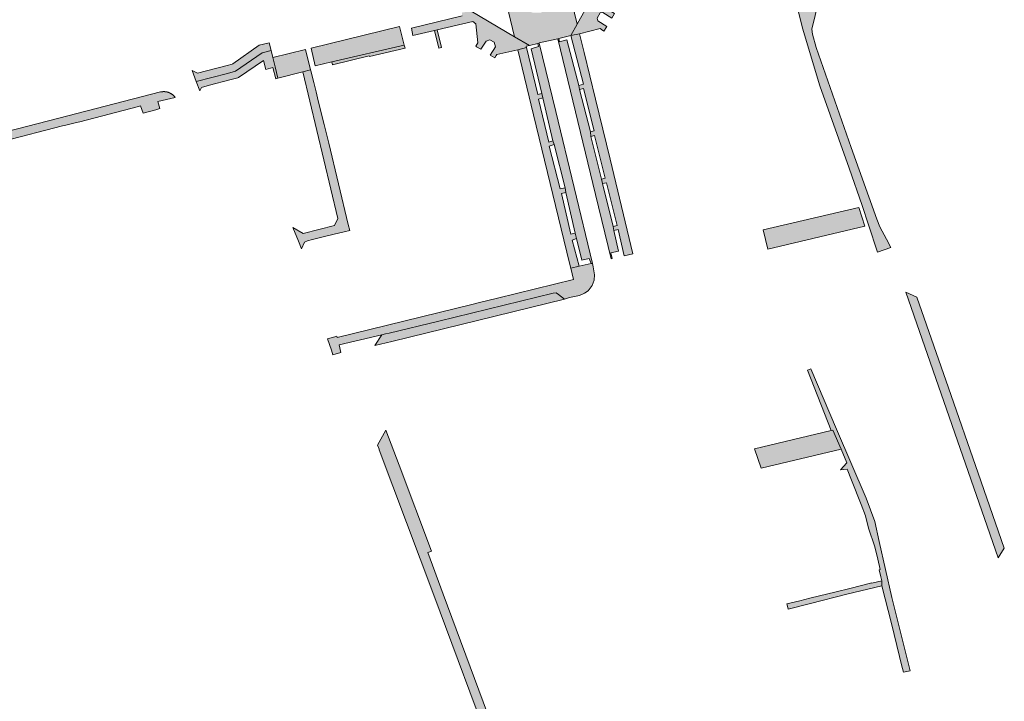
# Model space of a CAD drawing. Extents: x 97094 to 109644, y 463509 to 471969.
# Tile 69 of 256: x 103314 to 103559, y 465073 to 465243. Entities that reach past the tile are written whole.
import ezdxf

# ---------------------------------------------------------------- set-up
doc = ezdxf.new("R2010")
doc.units = 0
doc.layers.add('109 Onkruidbestrijding elementen', color=6, linetype='Continuous', lineweight=20, true_color=0xff00ff)

msp = doc.modelspace()

# ---------------------------------------------------------------- hatches: boundary and pattern name
at = {"layer": '109 Onkruidbestrijding elementen', "true_color": 0xff00ff}
h = msp.add_hatch(color=6, dxfattribs=at)
h.paths.add_polyline_path([(103443.6, 465236.98), (103443.59, 465237.03), (103448.19, 465238.08), (103448.44, 465238.12), (103451.45, 465238.91), (103453.03, 465241.74), (103447.75, 465263.69), (103443.84, 465265.93), (103441.8, 465265.42), (103441.61, 465265.33), (103436.95, 465264.22), (103436.66, 465264.15), (103433.64, 465263.43), (103432.12, 465260.78), (103437.48, 465238.59), (103441.18, 465236.42), (103443.24, 465236.89), (103443.6, 465236.98)])
h.paths.add_polyline_path([(103443.97, 465257.52), (103445.76, 465256.93), (103447.31, 465255.72), (103448.52, 465253.95), (103448.87, 465253.02), (103449.22, 465251.47), (103449.24, 465250.06), (103448.74, 465248.51), (103447.74, 465246.96), (103446.32, 465245.56), (103445.06, 465244.91), (103443.78, 465244.53), (103441.93, 465244.59), (103440.01, 465245.14), (103438.12, 465246.61), (103436.92, 465248.3), (103436.38, 465250), (103436.44, 465251.98), (103436.4, 465252.73), (103436.55, 465253.46), (103437.32, 465254.77), (103438.45, 465256.02), (103440.04, 465257.13), (103442, 465257.67), (103443.97, 465257.52)])
for points in [[(103523.83, 465196.6), (103525.45, 465191.85), (103527.7, 465185.06), (103531.01, 465186.15), (103529.87, 465188.24), (103528.24, 465191.34), (103527.5, 465193.22), (103521.16, 465211.03), (103512.44, 465235.91), (103511.54, 465239.23), (103511.36, 465240.43), (103513.02, 465247.25), (103512.95, 465247.48), (103512.44, 465249.15), (103512.37, 465249.2), (103508.23, 465252.43), (103506.56, 465259.14), (103506.4, 465260.01), (103504.43, 465259.53), (103505.17, 465256.52), (103509.03, 465240.72), (103513.32, 465226.4), (103520.64, 465205.93), (103523.83, 465196.6)], [(103451.45, 465238.91), (103453.62, 465239.29), (103458.77, 465240.61), (103459.08, 465240.38), (103459.65, 465239.96), (103460.38, 465241.15), (103458.14, 465242.53), (103457.95, 465243.23), (103458.72, 465244.49), (103459.36, 465244.61), (103461.62, 465243.21), (103462.33, 465244.35), (103460.84, 465245.3), (103459.77, 465249.61), (103460.15, 465250.37), (103469.56, 465252.61), (103470.39, 465252.81), (103475.27, 465253.97), (103474.9, 465255.97), (103461.73, 465252.85), (103461.58, 465253.62), (103459.42, 465253.19), (103453.03, 465241.74), (103451.45, 465238.91)], [(103428.01, 465236.1), (103429.04, 465235.47), (103430.41, 465237.47), (103431.34, 465237.81), (103432.41, 465237.25), (103432.74, 465236.05), (103431.43, 465234.01), (103432.54, 465233.33), (103432.9, 465233.91), (103433.07, 465234.18), (103438.26, 465235.34), (103440.41, 465235.86), (103440.32, 465236.23), (103441.18, 465236.42), (103437.48, 465238.59), (103426.71, 465244.91), (103424.35, 465244.58), (103424.46, 465243.81), (103411.84, 465240.71), (103412.19, 465238.88), (103417.54, 465240.12), (103418.21, 465240.28), (103427.11, 465242.34), (103427.85, 465241.8), (103428.37, 465237.05), (103427.85, 465236.2), (103428.01, 465236.1)], [(103410.06, 465236.52), (103408.9, 465241.09), (103386.91, 465235.72), (103387.89, 465231.33), (103392.03, 465232.3), (103410.06, 465236.52)], [(103419.27, 465235.91), (103418.21, 465240.28), (103417.54, 465240.12), (103418.64, 465235.76), (103419.27, 465235.91)], [(103453.62, 465239.29), (103451.45, 465238.91), (103454.63, 465226.8), (103453.42, 465226.49), (103453.62, 465225.44), (103454.57, 465225.69), (103457.28, 465215.17), (103456.33, 465214.92), (103456.44, 465213.78), (103457.35, 465214.01), (103460, 465203.43), (103459.09, 465203.2), (103459.3, 465202.06), (103460.29, 465202.3), (103462.93, 465191.66), (103461.95, 465191.41), (103462.02, 465190.89), (103462.1, 465190.42), (103463.2, 465190.67), (103464.69, 465184.13), (103466.86, 465184.65), (103461.26, 465208.15), (103457.6, 465223.04), (103454.75, 465234.69), (103453.62, 465239.29)], [(103376.49, 465237.04), (103374.01, 465236.45), (103367.45, 465231.88), (103367.31, 465231.78), (103366.02, 465231.45), (103358.62, 465229.53), (103357.32, 465230.15), (103358.35, 465227.47), (103366.07, 465229.47), (103368.1, 465229.99), (103374.76, 465234.61), (103376.94, 465235.16), (103376.49, 465237.04)], [(103392.03, 465232.3), (103392.19, 465231.61), (103401.35, 465233.82), (103401.39, 465233.66), (103410.27, 465235.75), (103410.06, 465236.52), (103392.03, 465232.3)], [(103450.07, 465201.05), (103450.19, 465199.82), (103452.53, 465189.76), (103452.85, 465188.39), (103454.2, 465183.03), (103456.04, 465183.47), (103456.48, 465182.19), (103456.81, 465182.25), (103447.74, 465219.98), (103443.6, 465236.98), (103443.24, 465236.89), (103443.41, 465236.13), (103441.6, 465235.59), (103444.27, 465224.49), (103444.48, 465223.42), (103446.99, 465212.66), (103447.34, 465211.76), (103450.07, 465201.05)], [(103453.42, 465226.49), (103450.45, 465237.81), (103448.65, 465237.34), (103448.44, 465238.12), (103448.19, 465238.08), (103457.54, 465199.35), (103461.43, 465183.38), (103461.68, 465183.45), (103461.36, 465184.82), (103463.27, 465185.25), (103462.1, 465190.42), (103462.02, 465190.89), (103461.95, 465191.41), (103459.3, 465202.06), (103459.09, 465203.2), (103456.44, 465213.78), (103456.33, 465214.92), (103453.62, 465225.44), (103453.42, 465226.49)], [(103368.71, 465228.38), (103368.88, 465228.42), (103375.06, 465232.67), (103375.63, 465230.41), (103377.41, 465230.91), (103378.09, 465228.12), (103378.64, 465228.27), (103377.95, 465231.06), (103377.35, 465233.44), (103377.35, 465233.45), (103376.94, 465235.16), (103374.76, 465234.61), (103368.1, 465229.99), (103366.07, 465229.47), (103358.35, 465227.47), (103359.25, 465225.12), (103359.64, 465225.98), (103361.6, 465226.5), (103366.68, 465227.84), (103367.05, 465227.94), (103368.71, 465228.38)], [(103386.77, 465230.33), (103385.49, 465235.39), (103377.35, 465233.44), (103377.95, 465231.06), (103378.64, 465228.27), (103384.85, 465229.84), (103386.77, 465230.33)], [(103450.07, 465201.05), (103448.82, 465200.76), (103446.05, 465211.36), (103447.34, 465211.76), (103446.99, 465212.66), (103445.95, 465212.36), (103443.44, 465223.09), (103444.48, 465223.42), (103444.27, 465224.49), (103443.24, 465224.21), (103440.41, 465235.86), (103438.26, 465235.34), (103442.19, 465219.17), (103451.14, 465182.28), (103451.43, 465181.08), (103453.48, 465181.58), (103451.78, 465188.03), (103452.85, 465188.39), (103452.53, 465189.76), (103451.44, 465189.53), (103449.15, 465199.58), (103450.19, 465199.82), (103450.07, 465201.05)], [(103386.77, 465230.33), (103384.85, 465229.84), (103393.55, 465193.42), (103392.69, 465191.66), (103384.9, 465189.66), (103382.36, 465191.19), (103383.74, 465187.73), (103384.48, 465185.85), (103385.22, 465187.49), (103385.97, 465187.82), (103387.25, 465188.15), (103390.23, 465188.91), (103392.66, 465189.49), (103395.08, 465190.08), (103396.48, 465190.41), (103396.13, 465191.88), (103391.26, 465212.1), (103390.69, 465214.43), (103390.13, 465216.76), (103388.67, 465222.61), (103388.12, 465224.92), (103387.56, 465227.23), (103386.82, 465230.13), (103386.77, 465230.33)], [(103325.91, 465216.58), (103328.55, 465217.25), (103329.38, 465217.46), (103344.01, 465221.22), (103344.52, 465221.43), (103345.12, 465219.54), (103348.27, 465220.42), (103349.31, 465220.72), (103348.82, 465222.51), (103353.09, 465223.51), (103353.05, 465223.56), (103353.02, 465223.6), (103352.98, 465223.65), (103352.94, 465223.69), (103352.91, 465223.74), (103352.87, 465223.78), (103352.83, 465223.82), (103352.79, 465223.87), (103352.75, 465223.91), (103352.71, 465223.95), (103352.66, 465223.99), (103352.62, 465224.03), (103352.58, 465224.07), (103352.53, 465224.11), (103352.49, 465224.14), (103352.44, 465224.18), (103352.4, 465224.22), (103352.35, 465224.25), (103352.3, 465224.29), (103352.25, 465224.32), (103352.21, 465224.35), (103352.16, 465224.38), (103352.11, 465224.42), (103352.06, 465224.45), (103352.01, 465224.47), (103351.96, 465224.5), (103351.9, 465224.53), (103351.85, 465224.56), (103351.8, 465224.58), (103351.75, 465224.61), (103351.69, 465224.63), (103351.64, 465224.66), (103351.59, 465224.68), (103351.53, 465224.7), (103351.48, 465224.72), (103351.42, 465224.74), (103351.37, 465224.76), (103351.31, 465224.78), (103351.25, 465224.79), (103351.2, 465224.81), (103351.14, 465224.83), (103351.09, 465224.84), (103351.03, 465224.85), (103350.97, 465224.86), (103350.91, 465224.88), (103350.86, 465224.89), (103350.8, 465224.9), (103350.74, 465224.9), (103350.68, 465224.91), (103350.62, 465224.92), (103350.56, 465224.92), (103350.5, 465224.93), (103350.44, 465224.93), (103350.38, 465224.93), (103350.32, 465224.93), (103350.26, 465224.93), (103350.19, 465224.93), (103350.13, 465224.93), (103350.07, 465224.93), (103350.01, 465224.92), (103349.95, 465224.92), (103349.89, 465224.91), (103349.82, 465224.91), (103349.76, 465224.9), (103349.7, 465224.89), (103349.64, 465224.88), (103349.58, 465224.87), (103349.52, 465224.85), (103349.46, 465224.84), (103324.22, 465218.31), (103300.68, 465212.28), (103299.34, 465211.94), (103300.17, 465209.98), (103307.71, 465211.9), (103308.87, 465212.2), (103310.46, 465212.6), (103325.13, 465216.39), (103325.91, 465216.58)], [(103524.48, 465191.51), (103523, 465196.14), (103499.21, 465190.54), (103500.45, 465185.75), (103524.48, 465191.51)], [(103393.4, 465163.83), (103393.29, 465164.11), (103392.8, 465163.98), (103390.99, 465163.52), (103391.99, 465160.67), (103392.28, 465159.5), (103394.3, 465160.05), (103393.86, 465161.97), (103404.5, 465164.51), (103405.36, 465164.72), (103406.26, 465164.88), (103418.66, 465167.85), (103447.06, 465174.81), (103447.79, 465174.93), (103448.35, 465174.52), (103449.85, 465173.38), (103451.13, 465173.74), (103453.59, 465174.22), (103454.84, 465174.85), (103455.74, 465175.45), (103456.73, 465176.71), (103457.21, 465178.05), (103457.3, 465179.4), (103457.01, 465181.41), (103456.81, 465182.25), (103456.48, 465182.19), (103453.48, 465181.58), (103451.43, 465181.08), (103452.12, 465178.23), (103433.22, 465173.59), (103428.41, 465172.41), (103426.82, 465172.02), (103393.4, 465163.83)], [(103404.5, 465164.51), (103402.76, 465161.83), (103406.95, 465162.85), (103449.85, 465173.38), (103448.35, 465174.52), (103447.79, 465174.93), (103447.06, 465174.81), (103418.66, 465167.85), (103406.26, 465164.88), (103405.36, 465164.72), (103404.5, 465164.51)], [(103534.69, 465175.08), (103557.69, 465109.07), (103559.18, 465111.42), (103552.68, 465130.1), (103545.32, 465151.3), (103539.88, 465166.95), (103537.42, 465173.85), (103534.69, 465175.08)], [(103525.46, 465116.41), (103526.97, 465111.78), (103527.72, 465108.73), (103528.36, 465106.13), (103528.12, 465106.07), (103528.53, 465104.34), (103528.77, 465103.31), (103528.73, 465102.1), (103531.17, 465092.7), (103533.17, 465084.49), (103533.66, 465082.46), (103533.88, 465081.57), (103534.1, 465080.66), (103535.76, 465080.97), (103531.25, 465099.21), (103528.08, 465113.14), (103526.98, 465118.08), (103524.84, 465123.85), (103517.48, 465141.01), (103511.11, 465156.03), (103510.26, 465155.66), (103516.11, 465140.68), (103516.59, 465140.8), (103518.62, 465136.09), (103520.07, 465132.69), (103518.5, 465130.94), (103520.15, 465131.08), (103521.19, 465128.35), (103523.57, 465122.29), (103524.67, 465119.47), (103525.46, 465116.41)], [(103403.38, 465137.06), (103403.78, 465136.02), (103403.82, 465135.89), (103417.38, 465099.78), (103432.37, 465059.47), (103438.82, 465041.88), (103439.6, 465039.83), (103441.79, 465040.33), (103441.11, 465042.24), (103439.76, 465045.98), (103438.42, 465049.71), (103437.42, 465052.37), (103436.95, 465053.63), (103434.38, 465060.48), (103429.65, 465073.22), (103419.71, 465099.98), (103415.9, 465110.38), (103416.63, 465110.62), (103416.83, 465110.68), (103416.82, 465110.7), (103408.76, 465132.06), (103405.49, 465140.77), (103403.38, 465137.06)], [(103516.11, 465140.68), (103497.1, 465136.14), (103498.79, 465131.3), (103518.62, 465136.09), (103516.59, 465140.8), (103516.11, 465140.68)], [(103528.73, 465102.1), (103528.77, 465103.31), (103526.29, 465102.74), (103526.26, 465102.84), (103520.77, 465101.44), (103517.4, 465100.61), (103510.87, 465099), (103508.34, 465098.38), (103505.16, 465097.59), (103505.29, 465097.05), (103505.48, 465096.29), (103511.03, 465097.72), (103520.07, 465100.04), (103528.73, 465102.1)]]:
    msp.add_hatch(color=6, dxfattribs=at).paths.add_polyline_path(points)

# ---------------------------------------------------------------- linework, layer by layer
at = {"layer": '109 Onkruidbestrijding elementen', "color": 3, "true_color": 0x00ff00}
for points in [[(103443.6, 465236.98), (103443.59, 465237.03), (103448.19, 465238.08), (103448.44, 465238.12), (103451.45, 465238.91), (103453.03, 465241.74), (103447.75, 465263.69), (103443.84, 465265.93), (103441.8, 465265.42), (103441.61, 465265.33), (103436.95, 465264.22), (103436.66, 465264.15), (103433.64, 465263.43), (103432.12, 465260.78), (103437.48, 465238.59), (103441.18, 465236.42), (103443.24, 465236.89), (103443.6, 465236.98)], [(103523.83, 465196.6), (103525.45, 465191.85), (103527.7, 465185.06), (103531.01, 465186.15), (103529.87, 465188.24), (103528.24, 465191.34), (103527.5, 465193.22), (103521.16, 465211.03), (103512.44, 465235.91), (103511.54, 465239.23), (103511.36, 465240.43), (103513.02, 465247.25), (103512.95, 465247.48), (103512.44, 465249.15), (103512.37, 465249.2), (103508.23, 465252.43), (103506.56, 465259.14), (103506.4, 465260.01), (103504.43, 465259.53), (103505.17, 465256.52), (103509.03, 465240.72), (103513.32, 465226.4), (103520.64, 465205.93), (103523.83, 465196.6)], [(103451.45, 465238.91), (103453.62, 465239.29), (103458.77, 465240.61), (103459.08, 465240.38), (103459.65, 465239.96), (103460.38, 465241.15), (103458.14, 465242.53), (103457.95, 465243.23), (103458.72, 465244.49), (103459.36, 465244.61), (103461.62, 465243.21), (103462.33, 465244.35), (103460.84, 465245.3), (103459.77, 465249.61), (103460.15, 465250.37), (103469.56, 465252.61), (103470.39, 465252.81), (103475.27, 465253.97), (103474.9, 465255.97), (103461.73, 465252.85), (103461.58, 465253.62), (103459.42, 465253.19), (103453.03, 465241.74), (103451.45, 465238.91)], [(103410.06, 465236.52), (103408.9, 465241.09), (103386.91, 465235.72), (103387.89, 465231.33), (103392.03, 465232.3), (103410.06, 465236.52)], [(103419.27, 465235.91), (103418.21, 465240.28), (103417.54, 465240.12), (103418.64, 465235.76), (103419.27, 465235.91)], [(103453.62, 465239.29), (103451.45, 465238.91), (103454.63, 465226.8), (103453.42, 465226.49), (103453.62, 465225.44), (103454.57, 465225.69), (103457.28, 465215.17), (103456.33, 465214.92), (103456.44, 465213.78), (103457.35, 465214.01), (103460, 465203.43), (103459.09, 465203.2), (103459.3, 465202.06), (103460.29, 465202.3), (103462.93, 465191.66), (103461.95, 465191.41), (103462.02, 465190.89), (103462.1, 465190.42), (103463.2, 465190.67), (103464.69, 465184.13), (103466.86, 465184.65), (103461.26, 465208.15), (103457.6, 465223.04), (103454.75, 465234.69), (103453.62, 465239.29)], [(103376.49, 465237.04), (103374.01, 465236.45), (103367.45, 465231.88), (103367.31, 465231.78), (103366.02, 465231.45), (103358.62, 465229.53), (103357.32, 465230.15), (103358.35, 465227.47), (103366.07, 465229.47), (103368.1, 465229.99), (103374.76, 465234.61), (103376.94, 465235.16), (103376.49, 465237.04)], [(103392.03, 465232.3), (103392.19, 465231.61), (103401.35, 465233.82), (103401.39, 465233.66), (103410.27, 465235.75), (103410.06, 465236.52), (103392.03, 465232.3)], [(103450.07, 465201.05), (103450.19, 465199.82), (103452.53, 465189.76), (103452.85, 465188.39), (103454.2, 465183.03), (103456.04, 465183.47), (103456.48, 465182.19), (103456.81, 465182.25), (103447.74, 465219.98), (103443.6, 465236.98), (103443.24, 465236.89), (103443.41, 465236.13), (103441.6, 465235.59), (103444.27, 465224.49), (103444.48, 465223.42), (103446.99, 465212.66), (103447.34, 465211.76), (103450.07, 465201.05)], [(103453.42, 465226.49), (103450.45, 465237.81), (103448.65, 465237.34), (103448.44, 465238.12), (103448.19, 465238.08), (103457.54, 465199.35), (103461.43, 465183.38), (103461.68, 465183.45), (103461.36, 465184.82), (103463.27, 465185.25), (103462.1, 465190.42), (103462.02, 465190.89), (103461.95, 465191.41), (103459.3, 465202.06), (103459.09, 465203.2), (103456.44, 465213.78), (103456.33, 465214.92), (103453.62, 465225.44), (103453.42, 465226.49)], [(103368.71, 465228.38), (103368.88, 465228.42), (103375.06, 465232.67), (103375.63, 465230.41), (103377.41, 465230.91), (103378.09, 465228.12), (103378.64, 465228.27), (103377.95, 465231.06), (103377.35, 465233.44), (103377.35, 465233.45), (103376.94, 465235.16), (103374.76, 465234.61), (103368.1, 465229.99), (103366.07, 465229.47), (103358.35, 465227.47), (103359.25, 465225.12), (103359.64, 465225.98), (103361.6, 465226.5), (103366.68, 465227.84), (103367.05, 465227.94), (103368.71, 465228.38)], [(103386.77, 465230.33), (103385.49, 465235.39), (103377.35, 465233.44), (103377.95, 465231.06), (103378.64, 465228.27), (103384.85, 465229.84), (103386.77, 465230.33)], [(103450.07, 465201.05), (103448.82, 465200.76), (103446.05, 465211.36), (103447.34, 465211.76), (103446.99, 465212.66), (103445.95, 465212.36), (103443.44, 465223.09), (103444.48, 465223.42), (103444.27, 465224.49), (103443.24, 465224.21), (103440.41, 465235.86), (103438.26, 465235.34), (103442.19, 465219.17), (103451.14, 465182.28), (103451.43, 465181.08), (103453.48, 465181.58), (103451.78, 465188.03), (103452.85, 465188.39), (103452.53, 465189.76), (103451.44, 465189.53), (103449.15, 465199.58), (103450.19, 465199.82), (103450.07, 465201.05)], [(103386.77, 465230.33), (103384.85, 465229.84), (103393.55, 465193.42), (103392.69, 465191.66), (103384.9, 465189.66), (103382.36, 465191.19), (103383.74, 465187.73), (103384.48, 465185.85), (103385.22, 465187.49), (103385.97, 465187.82), (103387.25, 465188.15), (103390.23, 465188.91), (103392.66, 465189.49), (103395.08, 465190.08), (103396.48, 465190.41), (103396.13, 465191.88), (103391.26, 465212.1), (103390.69, 465214.43), (103390.13, 465216.76), (103388.67, 465222.61), (103388.12, 465224.92), (103387.56, 465227.23), (103386.82, 465230.13), (103386.77, 465230.33)], [(103524.48, 465191.51), (103523, 465196.14), (103499.21, 465190.54), (103500.45, 465185.75), (103524.48, 465191.51)], [(103393.4, 465163.83), (103393.29, 465164.11), (103392.8, 465163.98), (103390.99, 465163.52), (103391.99, 465160.67), (103392.28, 465159.5), (103394.3, 465160.05), (103393.86, 465161.97), (103404.5, 465164.51), (103405.36, 465164.72), (103406.26, 465164.88), (103418.66, 465167.85), (103447.06, 465174.81), (103447.79, 465174.93), (103448.35, 465174.52), (103449.85, 465173.38), (103451.13, 465173.74), (103453.59, 465174.22), (103454.84, 465174.85), (103455.74, 465175.45), (103456.73, 465176.71), (103457.21, 465178.05), (103457.3, 465179.4), (103457.01, 465181.41), (103456.81, 465182.25), (103456.48, 465182.19), (103453.48, 465181.58), (103451.43, 465181.08), (103452.12, 465178.23), (103433.22, 465173.59), (103428.41, 465172.41), (103426.82, 465172.02), (103393.4, 465163.83)], [(103404.5, 465164.51), (103402.76, 465161.83), (103406.95, 465162.85), (103449.85, 465173.38), (103448.35, 465174.52), (103447.79, 465174.93), (103447.06, 465174.81), (103418.66, 465167.85), (103406.26, 465164.88), (103405.36, 465164.72), (103404.5, 465164.51)], [(103534.69, 465175.08), (103557.69, 465109.07), (103559.18, 465111.42), (103552.68, 465130.1), (103545.32, 465151.3), (103539.88, 465166.95), (103537.42, 465173.85), (103534.69, 465175.08)], [(103525.46, 465116.41), (103526.97, 465111.78), (103527.72, 465108.73), (103528.36, 465106.13), (103528.12, 465106.07), (103528.53, 465104.34), (103528.77, 465103.31), (103528.73, 465102.1), (103531.17, 465092.7), (103533.17, 465084.49), (103533.66, 465082.46), (103533.88, 465081.57), (103534.1, 465080.66), (103535.76, 465080.97), (103531.25, 465099.21), (103528.08, 465113.14), (103526.98, 465118.08), (103524.84, 465123.85), (103517.48, 465141.01), (103511.11, 465156.03), (103510.26, 465155.66), (103516.11, 465140.68), (103516.59, 465140.8), (103518.62, 465136.09), (103520.07, 465132.69), (103518.5, 465130.94), (103520.15, 465131.08), (103521.19, 465128.35), (103523.57, 465122.29), (103524.67, 465119.47), (103525.46, 465116.41)], [(103403.38, 465137.06), (103403.78, 465136.02), (103403.82, 465135.89), (103417.38, 465099.78), (103432.37, 465059.47), (103438.82, 465041.88), (103439.6, 465039.83), (103441.79, 465040.33), (103441.11, 465042.24), (103439.76, 465045.98), (103438.42, 465049.71), (103437.42, 465052.37), (103436.95, 465053.63), (103434.38, 465060.48), (103429.65, 465073.22), (103419.71, 465099.98), (103415.9, 465110.38), (103416.63, 465110.62), (103416.83, 465110.68), (103416.82, 465110.7), (103408.76, 465132.06), (103405.49, 465140.77), (103403.38, 465137.06)], [(103516.11, 465140.68), (103497.1, 465136.14), (103498.79, 465131.3), (103518.62, 465136.09), (103516.59, 465140.8), (103516.11, 465140.68)], [(103528.73, 465102.1), (103528.77, 465103.31), (103526.29, 465102.74), (103526.26, 465102.84), (103520.77, 465101.44), (103517.4, 465100.61), (103510.87, 465099), (103508.34, 465098.38), (103505.16, 465097.59), (103505.29, 465097.05), (103505.48, 465096.29), (103511.03, 465097.72), (103520.07, 465100.04), (103528.73, 465102.1)]]:
    msp.add_lwpolyline(points, close=True, dxfattribs=at)
for points in [[(103424.46, 465243.81), (103411.84, 465240.71), (103412.19, 465238.88), (103417.54, 465240.12), (103418.21, 465240.28), (103427.11, 465242.34), (103427.85, 465241.8), (103428.37, 465237.05), (103427.85, 465236.2), (103428.01, 465236.1), (103428.01, 465236.1), (103429.04, 465235.47), (103430.41, 465237.47), (103431.34, 465237.81), (103432.41, 465237.25), (103432.74, 465236.05), (103431.43, 465234.01), (103432.54, 465233.33), (103432.9, 465233.91), (103433.07, 465234.18), (103438.26, 465235.34), (103440.41, 465235.86), (103440.32, 465236.23), (103441.18, 465236.42), (103437.48, 465238.59), (103426.71, 465244.91)], [(103310.46, 465212.6), (103325.13, 465216.39), (103325.91, 465216.58), (103325.91, 465216.58), (103328.55, 465217.25), (103329.38, 465217.46), (103344.01, 465221.22), (103344.52, 465221.43), (103345.12, 465219.54), (103348.27, 465220.42), (103349.31, 465220.72), (103348.82, 465222.51), (103353.09, 465223.51), (103353.05, 465223.56), (103353.02, 465223.6), (103352.98, 465223.65), (103352.94, 465223.69), (103352.91, 465223.74), (103352.87, 465223.78), (103352.83, 465223.82), (103352.79, 465223.87), (103352.75, 465223.91), (103352.71, 465223.95), (103352.66, 465223.99), (103352.62, 465224.03), (103352.58, 465224.07), (103352.53, 465224.11), (103352.49, 465224.14), (103352.44, 465224.18), (103352.4, 465224.22), (103352.35, 465224.25), (103352.3, 465224.29), (103352.25, 465224.32), (103352.21, 465224.35), (103352.16, 465224.38), (103352.11, 465224.42), (103352.06, 465224.45), (103352.01, 465224.47), (103351.96, 465224.5), (103351.9, 465224.53), (103351.85, 465224.56), (103351.8, 465224.58), (103351.75, 465224.61), (103351.69, 465224.63), (103351.64, 465224.66), (103351.59, 465224.68), (103351.53, 465224.7), (103351.48, 465224.72), (103351.42, 465224.74), (103351.37, 465224.76), (103351.31, 465224.78), (103351.25, 465224.79), (103351.2, 465224.81), (103351.14, 465224.83), (103351.09, 465224.84), (103351.03, 465224.85), (103350.97, 465224.86), (103350.91, 465224.88), (103350.86, 465224.89), (103350.8, 465224.9), (103350.74, 465224.9), (103350.68, 465224.91), (103350.62, 465224.92), (103350.56, 465224.92), (103350.5, 465224.93), (103350.44, 465224.93), (103350.38, 465224.93), (103350.32, 465224.93), (103350.26, 465224.93), (103350.19, 465224.93), (103350.13, 465224.93), (103350.07, 465224.93), (103350.01, 465224.92), (103349.95, 465224.92), (103349.89, 465224.91), (103349.82, 465224.91), (103349.76, 465224.9), (103349.7, 465224.89), (103349.64, 465224.88), (103349.58, 465224.87), (103349.52, 465224.85), (103349.46, 465224.84), (103324.22, 465218.31), (103300.68, 465212.28)]]:
    msp.add_lwpolyline(points, dxfattribs=at)

doc.saveas('drawing.dxf')
